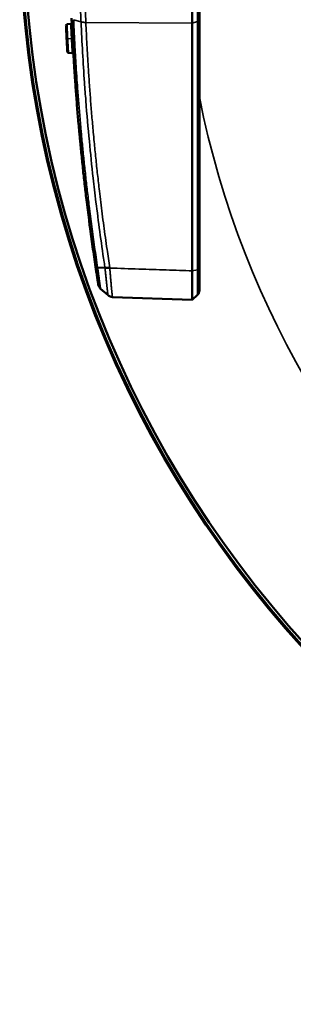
# Model space of a CAD drawing. Header units: millimetres. Extents: x 38 to 2514, y 38 to 1622.
# Tile 163 of 256: x 982 to 1006, y 1238 to 1321. Entities that reach past the tile are written whole.
import ezdxf

# ---------------------------------------------------------------- set-up
doc = ezdxf.new("R2010")
doc.units = ezdxf.units.MM
doc.header["$LTSCALE"] = 7.692308
doc.layers.add('Visible (ISO)', color=7, linetype='Continuous', lineweight=50)
doc.layers.add('Visible Narrow (ISO)', color=7, linetype='Continuous', lineweight=35)

msp = doc.modelspace()

# ---------------------------------------------------------------- linework, layer by layer
at = {"layer": 'Visible (ISO)'}
for p, q in [((986.7304, 1320.8983), (986.4145, 1320.8562)), ((997.0158, 1320.9571), (997.0158, 1299.9531)), ((997.6153, 1321.2074), (997.6153, 1321.2072)), ((997.6154, 1321.2122), (997.6154, 1300.0973)), ((986.8586, 1318.4163), (986.5401, 1318.4257)), ((989.6279, 1300.2073), (989.0052, 1300.2301)), ((997.6154, 1300.0973), (997.6154, 1298.2932)), ((989.8854, 1297.8884), (989.256, 1298.4449)), ((997.4627, 1297.9335), (997.0158, 1297.5019)), ((997.0158, 1297.5019), (990.2625, 1297.7377))]:
    msp.add_line(p, q, dxfattribs=at)
for radius in [92.2022, 91.8592]:
    msp.add_circle((1074.6154, 1329.981), radius, dxfattribs=at)
for centre, radius, start, end in [((986.4278, 1320.7571), 0.1, 97.599404, 182.638107), ((986.7171, 1320.9975), 0.1, 277.599404, 2.573165), ((986.5431, 1318.5256), 0.1, 183.276947, 268.315651), ((986.8557, 1318.3164), 0.1, 3.34189, 88.315651), ((997.1154, 1298.2932), 0.5, 313.999968, 359.999979)]:
    msp.add_arc(centre, radius, start, end, dxfattribs=at)
msp.add_ellipse((989.6535, 1298.8944), major_axis=(-0.5927, -0.0935), ratio=0.9999949, start_param=0, end_param=0.6900772, dxfattribs=at)
for points, knots in [([(997.0158, 1327.4022), (997.0152, 1326.3078), (997.0155, 1325.2154), (997.0155, 1323.0561), (997.0152, 1321.993), (997.0158, 1320.9571)], [0.000001, 0.000001, 0.000001, 0.000001, 0.32830478, 0.32830478, 0.65660855, 0.65660855, 0.65660855, 0.65660855]), ([(997.6154, 1327.4022), (997.6154, 1327.2089), (997.6154, 1327.0186), (997.6154, 1326.6413), (997.6154, 1326.4546), (997.6154, 1326.2148), (997.6154, 1326.1578), (997.6154, 1325.9733), (997.6154, 1325.8474), (997.6154, 1325.5976), (997.6154, 1325.4737), (997.6154, 1325.2268), (997.6154, 1325.1039), (997.6154, 1324.9577), (997.6154, 1324.9342), (997.6154, 1324.7693), (997.6154, 1324.6284), (997.6154, 1324.3471), (997.6154, 1324.2067), (997.6154, 1323.9587), (997.6154, 1323.8513), (997.6154, 1323.6016), (997.6154, 1323.4588), (997.6154, 1323.173), (997.6154, 1323.0302), (997.6154, 1322.7667), (997.6154, 1322.6467), (997.6154, 1322.3148), (997.6154, 1322.0997), (997.6154, 1321.6615), (997.6154, 1321.4385), (997.6154, 1321.2122)], [0.0000002, 0.0000002, 0.0000002, 0.0000002, 0.085536, 0.085536, 0.17264288, 0.17264288, 0.2, 0.2, 0.26201954, 0.26201954, 0.32467527, 0.32467527, 0.38783621, 0.38783621, 0.4, 0.4, 0.47285277, 0.47285277, 0.54517548, 0.54517548, 0.6, 0.6, 0.67189625, 0.67189625, 0.74231232, 0.74231232, 0.8, 0.8, 0.8999989, 0.8999989, 0.9999978, 0.9999978, 0.9999978, 0.9999978]), ([(988.8339, 1300.2743), (988.7471, 1300.852), (988.6633, 1301.4272), (988.5823, 1302.0006), (988.501, 1302.5759), (988.4226, 1303.1494), (988.3467, 1303.7219), (988.3228, 1303.9025), (988.2992, 1304.083), (988.2758, 1304.2634), (988.2016, 1304.8357), (988.13, 1305.4072), (988.0609, 1305.9788), (988.0538, 1306.0376), (988.0467, 1306.0964), (988.0396, 1306.1551), (987.9867, 1306.5964), (987.9352, 1307.0379), (987.8853, 1307.4782), (987.8354, 1307.9196), (987.787, 1308.3599), (987.7403, 1308.798), (987.6934, 1309.2391), (987.6481, 1309.6779), (987.6046, 1310.1134), (987.5841, 1310.3193), (987.5639, 1310.5244), (987.5442, 1310.7286), (987.5055, 1311.1287), (987.4683, 1311.5254), (987.4327, 1311.9178), (987.391, 1312.3777), (987.3515, 1312.8317), (987.314, 1313.2785), (987.2759, 1313.7331), (987.24, 1314.1802), (987.2063, 1314.6187), (987.1713, 1315.0727), (987.1386, 1315.5174), (987.1081, 1315.9513), (987.0924, 1316.1741), (987.0773, 1316.3941), (987.0628, 1316.6111), (987.0513, 1316.7823), (987.0402, 1316.9517), (987.0294, 1317.1191), (987.0016, 1317.5505), (986.976, 1317.9688), (986.9524, 1318.3746), (986.9285, 1318.7872), (986.9065, 1319.1869), (986.8863, 1319.5744), (986.8656, 1319.9723), (986.8467, 1320.3572), (986.8294, 1320.73), (986.8194, 1320.9479), (986.8098, 1321.1617), (986.8008, 1321.3715)], [0, 0, 0, 0, 0.072964, 0.072964, 0.072964, 0.146161, 0.146161, 0.146161, 0.1692465, 0.1692465, 0.1692465, 0.2424714, 0.2424714, 0.2424714, 0.25, 0.25, 0.25, 0.3065268, 0.3065268, 0.3065268, 0.3631767, 0.3631767, 0.3631767, 0.4202128, 0.4202128, 0.4202128, 0.4471774, 0.4471774, 0.4471774, 0.5, 0.5, 0.5, 0.5619069, 0.5619069, 0.5619069, 0.6248888, 0.6248888, 0.6248888, 0.6900932, 0.6900932, 0.6900932, 0.7235738, 0.7235738, 0.7235738, 0.75, 0.75, 0.75, 0.8181008, 0.8181008, 0.8181008, 0.8873498, 0.8873498, 0.8873498, 0.9584402, 0.9584402, 0.9584402, 1, 1, 1, 1]), ([(986.3827, 1319.6306), (986.3812, 1319.661), (986.3796, 1319.6902), (986.3782, 1319.7183), (986.3774, 1319.7338), (986.3766, 1319.7489), (986.3759, 1319.7637), (986.3742, 1319.7957), (986.3727, 1319.8262), (986.3712, 1319.8552), (986.3708, 1319.8639), (986.3704, 1319.8725), (986.3699, 1319.8809), (986.3685, 1319.9098), (986.3671, 1319.9372), (986.3658, 1319.9633), (986.3655, 1319.9702), (986.3651, 1319.9771), (986.3648, 1319.9838), (986.3633, 1320.014), (986.3619, 1320.0422), (986.3606, 1320.0687), (986.3594, 1320.0912), (986.3584, 1320.1126), (986.3574, 1320.1331), (986.3571, 1320.1397), (986.3567, 1320.1462), (986.3564, 1320.1527), (986.3557, 1320.1667), (986.3551, 1320.1805), (986.3544, 1320.1942), (986.3539, 1320.205), (986.3533, 1320.2158), (986.3528, 1320.2266), (986.3521, 1320.2419), (986.3513, 1320.2573), (986.3506, 1320.2728), (986.3501, 1320.2823), (986.3496, 1320.2918), (986.3492, 1320.3013), (986.3485, 1320.3153), (986.3478, 1320.3294), (986.3472, 1320.3433), (986.3466, 1320.3544), (986.3461, 1320.3653), (986.3456, 1320.3761), (986.345, 1320.3882), (986.3444, 1320.4), (986.3439, 1320.4113), (986.3433, 1320.4227), (986.3428, 1320.4336), (986.3423, 1320.444), (986.3418, 1320.4546), (986.3414, 1320.4645), (986.3409, 1320.4741), (986.3405, 1320.4832), (986.3401, 1320.4918), (986.3397, 1320.5002), (986.3388, 1320.5174), (986.3381, 1320.5335), (986.3374, 1320.5484), (986.3368, 1320.5605), (986.3363, 1320.5718), (986.3358, 1320.5825), (986.3357, 1320.585), (986.3355, 1320.5876), (986.3354, 1320.5901), (986.3349, 1320.6004), (986.3345, 1320.6101), (986.3341, 1320.6193), (986.3339, 1320.6217), (986.3338, 1320.624), (986.3337, 1320.6263), (986.3333, 1320.6358), (986.3329, 1320.6447), (986.3325, 1320.653), (986.3324, 1320.6545), (986.3323, 1320.656), (986.3323, 1320.6575), (986.3319, 1320.666), (986.3315, 1320.6739), (986.3312, 1320.681), (986.3309, 1320.6879), (986.3306, 1320.6941), (986.3303, 1320.6997), (986.3302, 1320.7015), (986.3302, 1320.7033), (986.3301, 1320.705), (986.3298, 1320.7112), (986.3295, 1320.7165), (986.3293, 1320.7213), (986.3291, 1320.7255), (986.329, 1320.7292), (986.3288, 1320.7325), (986.3286, 1320.7361), (986.3285, 1320.7393), (986.3284, 1320.7421), (986.3283, 1320.7424), (986.3283, 1320.7428), (986.3283, 1320.7431), (986.3282, 1320.7459), (986.3281, 1320.7482), (986.328, 1320.7498), (986.3279, 1320.7515), (986.3279, 1320.7525), (986.3279, 1320.7525)], [0, 0, 0, 0, 0.0307475, 0.0307475, 0.0307475, 0.047619, 0.047619, 0.047619, 0.084272, 0.084272, 0.084272, 0.0952381, 0.0952381, 0.0952381, 0.1328019, 0.1328019, 0.1328019, 0.1428571, 0.1428571, 0.1428571, 0.1877968, 0.1877968, 0.1877968, 0.2258993, 0.2258993, 0.2258993, 0.2380952, 0.2380952, 0.2380952, 0.2647193, 0.2647193, 0.2647193, 0.2857143, 0.2857143, 0.2857143, 0.3153054, 0.3153054, 0.3153054, 0.3333333, 0.3333333, 0.3333333, 0.3598373, 0.3598373, 0.3598373, 0.3809524, 0.3809524, 0.3809524, 0.4047619, 0.4047619, 0.4047619, 0.4285714, 0.4285714, 0.4285714, 0.4529732, 0.4529732, 0.4529732, 0.4761905, 0.4761905, 0.4761905, 0.5238095, 0.5238095, 0.5238095, 0.5621282, 0.5621282, 0.5621282, 0.5714286, 0.5714286, 0.5714286, 0.6092458, 0.6092458, 0.6092458, 0.6190476, 0.6190476, 0.6190476, 0.6593212, 0.6593212, 0.6593212, 0.6666667, 0.6666667, 0.6666667, 0.7088238, 0.7088238, 0.7088238, 0.7489205, 0.7489205, 0.7489205, 0.7619048, 0.7619048, 0.7619048, 0.8095238, 0.8095238, 0.8095238, 0.8521061, 0.8521061, 0.8521061, 0.8987508, 0.8987508, 0.8987508, 0.9047619, 0.9047619, 0.9047619, 0.952381, 0.952381, 0.952381, 1, 1, 1, 1]), ([(997.481, 1320.8576), (997.5178, 1320.897), (997.5485, 1320.9431), (997.5927, 1321.0405), (997.607, 1321.0931), (997.614, 1321.1589), (997.6148, 1321.172), (997.6153, 1321.1876), (997.6153, 1321.19), (997.6154, 1321.1943), (997.6154, 1321.1962), (997.6154, 1321.1981), (997.6154, 1321.1982), (997.6154, 1321.1983), (997.6154, 1321.1983), (997.6154, 1321.1984), (997.6154, 1321.1985), (997.6154, 1321.2038), (997.6154, 1321.1986), (997.6154, 1321.1984), (997.6154, 1321.1983), (997.6154, 1321.1978), (997.6154, 1321.1972), (997.6154, 1321.1939), (997.6154, 1321.1896), (997.6154, 1321.1642), (997.6154, 1321.1273), (997.6154, 1321.0642), (997.6154, 1321.0557), (997.6154, 1321.0467)], [0, 0, 0, 0, 0.01618382, 0.01618382, 0.03210655, 0.03210655, 0.03604173, 0.03604173, 0.03677903, 0.03677903, 0.037332, 0.037332, 0.03735793, 0.03735793, 0.03737042, 0.03737042, 0.03738753, 0.03738753, 0.03993149, 0.03993149, 0.04152855, 0.04152855, 0.04632013, 0.04632013, 0.06070547, 0.06070547, 0.10416889, 0.10416889, 0.11065078, 0.11065078, 0.11065078, 0.11065078]), ([(997.6153, 1321.2072), (997.6153, 1321.2071), (997.6153, 1321.2069), (997.6153, 1321.2065), (997.6153, 1321.2062), (997.6154, 1321.2036), (997.6154, 1321.2013), (997.6154, 1321.1989), (997.6154, 1321.1988), (997.6154, 1321.1987), (997.6154, 1321.1987), (997.6154, 1321.1985), (997.6154, 1321.1987), (997.6154, 1321.1986), (997.6154, 1321.1986), (997.6154, 1321.1984), (997.6154, 1321.1982), (997.6154, 1321.1967), (997.6154, 1321.1937), (997.6154, 1321.1791), (997.6154, 1321.1619), (997.6154, 1321.1377)], [0, 0, 0, 0, 0.000042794, 0.000042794, 0.000128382, 0.000128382, 0.000818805, 0.000818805, 0.000851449, 0.000851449, 0.000862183, 0.000862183, 0.001220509, 0.001220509, 0.003131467, 0.003131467, 0.005679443, 0.005679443, 0.019278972, 0.019278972, 0.046755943, 0.046755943, 0.046755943, 0.046755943]), ([(997.6154, 1321.1979), (997.6154, 1321.1979), (997.6154, 1321.1979), (997.6154, 1321.1978), (997.6154, 1321.1973), (997.6154, 1321.1942), (997.6154, 1321.1895), (997.6154, 1321.165), (997.6154, 1321.1331), (997.6154, 1321.0881)], [0.0398763, 0.0398763, 0.0398763, 0.0398763, 0.040099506, 0.040099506, 0.04517217, 0.04517217, 0.060401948, 0.060401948, 0.098657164, 0.098657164, 0.098657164, 0.098657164]), ([(986.4432, 1318.5199), (986.4432, 1318.5199), (986.4432, 1318.521), (986.4428, 1318.5268), (986.4422, 1318.5378), (986.4412, 1318.5549), (986.4399, 1318.5784), (986.4382, 1318.6082), (986.4362, 1318.644), (986.4338, 1318.6859), (986.4311, 1318.734), (986.428, 1318.7881), (986.4247, 1318.8482), (986.421, 1318.9141), (986.4171, 1318.986), (986.4127, 1319.0656), (986.4079, 1319.1545), (986.4026, 1319.2526), (986.3971, 1319.3561), (986.3917, 1319.4587), (986.3867, 1319.5535), (986.384, 1319.6064), (986.3827, 1319.6306)], [0.00000002, 0.00000002, 0.00000002, 0.00000002, 0.05, 0.1, 0.15, 0.2, 0.25, 0.3, 0.35, 0.4, 0.45, 0.5, 0.55, 0.6, 0.65, 0.7, 0.75, 0.8, 0.85, 0.9, 0.95, 0.99999997, 0.99999997, 0.99999997, 0.99999997]), ([(989.0608, 1298.8009), (989.0609, 1298.8006), (989.0602, 1298.8051), (989.0586, 1298.8151), (989.057, 1298.8251), (989.0545, 1298.8407), (989.051, 1298.8634), (989.0474, 1298.8862), (989.0427, 1298.916), (989.0368, 1298.9534), (989.0309, 1298.9908), (989.0239, 1299.0358), (989.0157, 1299.0879), (989.0076, 1299.1399), (988.9984, 1299.199), (988.9885, 1299.2626), (988.9786, 1299.3263), (988.9681, 1299.3944), (988.9574, 1299.4636), (988.9467, 1299.5328), (988.9359, 1299.603), (988.9253, 1299.6718), (988.9148, 1299.7406), (988.9045, 1299.808), (988.8945, 1299.8739), (988.8844, 1299.9397), (988.8747, 1300.0039), (988.8647, 1300.0703), (988.8546, 1300.1366), (988.8443, 1300.205), (988.8339, 1300.2743)], [0, 0, 0, 0, 0.1, 0.1, 0.1, 0.2, 0.2, 0.2, 0.3, 0.3, 0.3, 0.4, 0.4, 0.4, 0.5, 0.5, 0.5, 0.6, 0.6, 0.6, 0.7, 0.7, 0.7, 0.8, 0.8, 0.8, 0.9, 0.9, 0.9, 1, 1, 1, 1]), ([(989.6279, 1300.2073), (989.6471, 1300.2066), (989.6677, 1300.2058), (989.6896, 1300.2053), (989.7073, 1300.2048), (989.7259, 1300.2045), (989.7452, 1300.2046), (989.7649, 1300.2047), (989.7854, 1300.2051), (989.8064, 1300.2059), (989.8274, 1300.2067), (989.849, 1300.2078), (989.8709, 1300.2091), (989.8749, 1300.2094), (989.8789, 1300.2097), (989.883, 1300.2099), (989.919, 1300.2123), (989.9558, 1300.2153), (989.9929, 1300.219), (990.0053, 1300.2202), (990.0178, 1300.2215), (990.0303, 1300.2229)], [0, 0, 0, 0, 0.1840462, 0.1840462, 0.1840462, 0.3333333, 0.3333333, 0.3333333, 0.4860051, 0.4860051, 0.4860051, 0.6386177, 0.6386177, 0.6386177, 0.6666667, 0.6666667, 0.6666667, 0.9162291, 0.9162291, 0.9162291, 1, 1, 1, 1]), ([(997.0158, 1299.9531), (997.0149, 1299.7078), (997.0133, 1299.4691), (997.0111, 1299.0027), (997.0105, 1298.7785), (997.0098, 1298.4376), (997.0097, 1298.3101), (997.0097, 1298.0796), (997.0098, 1297.9771), (997.0105, 1297.7588), (997.0111, 1297.66), (997.0133, 1297.5331), (997.0149, 1297.5019), (997.0158, 1297.5019)], [0.000001, 0.000001, 0.000001, 0.000001, 0.0748495, 0.0748495, 0.15412621, 0.15412621, 0.20817444, 0.20817444, 0.26222261, 0.26222261, 0.34150018, 0.34150018, 0.41634889, 0.41634889, 0.41634889, 0.41634889]), ([(990.2625, 1297.7377), (990.2318, 1297.7388), (990.2013, 1297.7422), (990.1562, 1297.7508), (990.1413, 1297.7543), (990.0977, 1297.7661), (990.0695, 1297.776), (990.0274, 1297.7945), (990.0129, 1297.8016), (989.9726, 1297.8233), (989.9475, 1297.8393), (989.9208, 1297.8594), (989.9179, 1297.8616), (989.905, 1297.8716), (989.8954, 1297.8796), (989.886, 1297.8879)], [0, 0, 0, 0, 0.2223534, 0.2223534, 0.3333333, 0.3333333, 0.5498536, 0.5498536, 0.6666667, 0.6666667, 0.8822696, 0.8822696, 0.9088926, 0.9088926, 1, 1, 1, 1])]:
    msp.add_open_spline(points, degree=3, knots=knots, dxfattribs=at)
at = {"layer": 'Visible Narrow (ISO)'}
for p, q in [((987.6005, 1321.0649), (986.9719, 1321.2466)), ((997.0158, 1320.9571), (988.0082, 1321.0149)), ((997.4627, 1321.0962), (997.0158, 1320.9571)), ((997.4627, 1321.0962), (997.4627, 1300.0319)), ((986.4632, 1319.8445), (986.4632, 1319.8445)), ((986.7909, 1319.6517), (986.4739, 1319.6353)), ((986.7667, 1320.1312), (986.7667, 1320.1312)), ((997.4627, 1300.0319), (997.0158, 1299.9531))]:
    msp.add_line(p, q, dxfattribs=at)
msp.add_circle((1074.6154, 1329.981), 92.0855, dxfattribs=at)
msp.add_arc((1074.6154, 1329.981), 78.5, 191.218697, 348.781303, dxfattribs=at)
for centre, major_axis, ratio, start_param, end_param in [((997.1154, 1321.2122), (0.5, 0), 0.3224516, 5.4803338, 6.2831853), ((986.758, 1320.1308), (0.0999, 0.0049), 0.0003393, 6.2798001, 6.2827739), ((986.7729, 1319.8322), (0.0999, 0.0051), 0.0000611, 6.2795389, 6.2832828), ((986.7916, 1319.4709), (0.0999, 0.0053), 0.00022, 6.2793622, 6.2830244), ((990.0542, 1300.3032), (-0.5967, -0.0624), 0.1792662, 0.7614637, 1.5169558), ((997.1154, 1300.0973), (0.5, 0), 0.1820159, 5.4803342, 6.2831856)]:
    msp.add_ellipse(centre, major_axis=major_axis, ratio=ratio, start_param=start_param, end_param=end_param, dxfattribs=at)
for points, knots in [([(987.4281, 1327.4545), (987.4281, 1327.4537), (987.4281, 1327.453), (987.4302, 1327.287), (987.4323, 1327.124), (987.4369, 1326.8002), (987.4394, 1326.6395), (987.4424, 1326.4576), (987.4429, 1326.4327), (987.4433, 1326.4072), (987.4433, 1326.4065), (987.4452, 1326.2936), (987.4472, 1326.1835), (987.4512, 1325.9644), (987.4533, 1325.8554), (987.4574, 1325.6453), (987.4595, 1325.5441), (987.4617, 1325.4421), (987.4617, 1325.4413), (987.4643, 1325.3215), (987.4669, 1325.2022), (987.4724, 1324.9637), (987.4752, 1324.8445), (987.4803, 1324.6417), (987.4824, 1324.559), (987.4845, 1324.4745), (987.4846, 1324.4736), (987.4889, 1324.307), (987.4935, 1324.1376), (987.503, 1323.8006), (987.508, 1323.6334), (987.5136, 1323.4528), (987.5138, 1323.4432), (987.5142, 1323.4325), (987.5142, 1323.4315), (987.5201, 1323.241), (987.5264, 1323.0471), (987.5391, 1322.6683), (987.5456, 1322.4841), (987.5524, 1322.2952), (987.5525, 1322.2941), (987.5597, 1322.095), (987.5673, 1321.8931), (987.5833, 1321.4836), (987.5917, 1321.276), (987.6005, 1321.0649)], [0, 0, 0, 0, 0.00033358, 0.00033358, 0.07638863, 0.07638863, 0.15426225, 0.15426225, 0.16666667, 0.16666667, 0.16703569, 0.16703569, 0.22315127, 0.22315127, 0.28002091, 0.28002091, 0.33333333, 0.33333333, 0.33373503, 0.33373503, 0.39636426, 0.39636426, 0.45807904, 0.45807904, 0.5, 0.5, 0.50042675, 0.50042675, 0.58354671, 0.58354671, 0.66221246, 0.66221246, 0.66666667, 0.66666667, 0.6671193, 0.6671193, 0.7541331, 0.7541331, 0.83333333, 0.83333333, 0.8338138, 0.8338138, 0.91727869, 0.91727869, 1, 1, 1, 1]), ([(987.8388, 1327.4552), (987.8425, 1327.1415), (987.8467, 1326.8371), (987.8513, 1326.5466), (987.8559, 1326.256), (987.8608, 1325.9792), (987.8662, 1325.7043), (987.8715, 1325.4294), (987.8774, 1325.1564), (987.8839, 1324.8769), (987.89, 1324.6146), (987.8967, 1324.3465), (987.9042, 1324.0684), (987.9047, 1324.0502), (987.9052, 1324.0319), (987.9057, 1324.0136), (987.9139, 1323.716), (987.9229, 1323.4067), (987.9331, 1323.0852), (987.9433, 1322.7637), (987.9545, 1322.43), (987.967, 1322.0847), (987.9795, 1321.7393), (987.9932, 1321.3823), (988.0082, 1321.0149)], [0, 0, 0, 0, 0.1428571, 0.1428571, 0.1428571, 0.2857143, 0.2857143, 0.2857143, 0.4285714, 0.4285714, 0.4285714, 0.5626433, 0.5626433, 0.5626433, 0.5714286, 0.5714286, 0.5714286, 0.7142857, 0.7142857, 0.7142857, 0.8571429, 0.8571429, 0.8571429, 1, 1, 1, 1]), ([(997.4627, 1327.4022), (997.4627, 1327.2102), (997.4627, 1327.021), (997.4627, 1326.6442), (997.4627, 1326.4568), (997.4627, 1326.2075), (997.4627, 1326.142), (997.4626, 1325.9467), (997.4626, 1325.8186), (997.4626, 1325.5644), (997.4626, 1325.4383), (997.4626, 1325.1871), (997.4626, 1325.062), (997.4626, 1324.9128), (997.4626, 1324.8883), (997.4627, 1324.7194), (997.4627, 1324.5752), (997.4627, 1324.2873), (997.4627, 1324.1437), (997.4626, 1323.8915), (997.4626, 1323.7834), (997.4626, 1323.5297), (997.4626, 1323.3836), (997.4626, 1323.0912), (997.4626, 1322.9449), (997.4626, 1322.6771), (997.4626, 1322.5562), (997.4627, 1322.2128), (997.4627, 1321.9868), (997.4627, 1321.54), (997.4627, 1321.3197), (997.4627, 1321.0962)], [0.00000121, 0.00000121, 0.00000121, 0.00000121, 0.0834203, 0.0834203, 0.1691189, 0.1691189, 0.2, 0.2, 0.26195336, 0.26195336, 0.32453194, 0.32453194, 0.38762732, 0.38762732, 0.4, 0.4, 0.4731685, 0.4731685, 0.54582337, 0.54582337, 0.6, 0.6, 0.67220463, 0.67220463, 0.74294929, 0.74294929, 0.8, 0.8, 0.90307019, 0.90307019, 1, 1, 1, 1]), ([(986.4739, 1319.6353), (986.4723, 1319.666), (986.4708, 1319.6957), (986.4693, 1319.7244), (986.4686, 1319.7382), (986.4679, 1319.7518), (986.4672, 1319.7652), (986.4655, 1319.7984), (986.4639, 1319.8302), (986.4624, 1319.8607), (986.462, 1319.8678), (986.4616, 1319.8749), (986.4613, 1319.882), (986.4611, 1319.8855), (986.4609, 1319.889), (986.4608, 1319.8924), (986.4593, 1319.921), (986.4579, 1319.9484), (986.4566, 1319.9746), (986.4564, 1319.9786), (986.4562, 1319.9826), (986.456, 1319.9866), (986.4558, 1319.9913), (986.4556, 1319.996), (986.4553, 1320.0006), (986.454, 1320.0283), (986.4527, 1320.0545), (986.4514, 1320.0796), (986.4511, 1320.0852), (986.4509, 1320.0908), (986.4506, 1320.0963), (986.4494, 1320.1195), (986.4483, 1320.1417), (986.4473, 1320.1633), (986.447, 1320.1697), (986.4467, 1320.1761), (986.4464, 1320.1824), (986.4456, 1320.1977), (986.4449, 1320.2128), (986.4441, 1320.2279), (986.4439, 1320.2325), (986.4437, 1320.2371), (986.4435, 1320.2418), (986.4431, 1320.2492), (986.4427, 1320.2567), (986.4424, 1320.2642), (986.4416, 1320.2791), (986.4409, 1320.2942), (986.4402, 1320.3096), (986.44, 1320.3135), (986.4398, 1320.3175), (986.4396, 1320.3214), (986.4392, 1320.3304), (986.4387, 1320.3395), (986.4383, 1320.3486), (986.4374, 1320.3671), (986.4365, 1320.3858), (986.4356, 1320.4043), (986.4351, 1320.4148), (986.4346, 1320.4252), (986.4341, 1320.4354), (986.4335, 1320.4483), (986.4329, 1320.4609), (986.4323, 1320.473), (986.4322, 1320.4766), (986.432, 1320.4802), (986.4318, 1320.4837), (986.4313, 1320.4944), (986.4309, 1320.5047), (986.4304, 1320.5146), (986.4298, 1320.5275), (986.4292, 1320.5396), (986.4287, 1320.5512), (986.4282, 1320.5609), (986.4278, 1320.5701), (986.4274, 1320.579), (986.4269, 1320.5888), (986.4265, 1320.5982), (986.426, 1320.6073), (986.4256, 1320.6163), (986.4252, 1320.625), (986.4248, 1320.6334), (986.4245, 1320.641), (986.4241, 1320.6484), (986.4238, 1320.6555), (986.4234, 1320.664), (986.423, 1320.6721), (986.4226, 1320.68), (986.4224, 1320.6859), (986.4221, 1320.6916), (986.4219, 1320.6972), (986.4215, 1320.7052), (986.4211, 1320.7129), (986.4208, 1320.7202), (986.4206, 1320.7247), (986.4204, 1320.7292), (986.4202, 1320.7334), (986.4198, 1320.7409), (986.4195, 1320.7481), (986.4192, 1320.7548), (986.419, 1320.7582), (986.4189, 1320.7615), (986.4187, 1320.7646), (986.4184, 1320.7714), (986.4181, 1320.7778), (986.4179, 1320.7837), (986.4178, 1320.786), (986.4177, 1320.7883), (986.4176, 1320.7905), (986.4173, 1320.7963), (986.417, 1320.8016), (986.4168, 1320.8065), (986.4168, 1320.808), (986.4167, 1320.8094), (986.4166, 1320.8108), (986.4164, 1320.8156), (986.4162, 1320.8199), (986.416, 1320.8237), (986.416, 1320.8246), (986.4159, 1320.8255), (986.4159, 1320.8263), (986.4157, 1320.8302), (986.4156, 1320.8336), (986.4154, 1320.8366), (986.4154, 1320.8371), (986.4154, 1320.8376), (986.4154, 1320.8381), (986.4152, 1320.8408), (986.4151, 1320.8432), (986.415, 1320.8454), (986.415, 1320.846), (986.415, 1320.8466), (986.415, 1320.8471), (986.4148, 1320.8496), (986.4147, 1320.8518), (986.4147, 1320.8534), (986.4146, 1320.8551), (986.4145, 1320.8562), (986.4145, 1320.8562)], [0, 0, 0, 0, 0.0306633, 0.0306633, 0.0306633, 0.0454545, 0.0454545, 0.0454545, 0.0822602, 0.0822602, 0.0822602, 0.0909091, 0.0909091, 0.0909091, 0.0952426, 0.0952426, 0.0952426, 0.1308654, 0.1308654, 0.1308654, 0.1363636, 0.1363636, 0.1363636, 0.1428775, 0.1428775, 0.1428775, 0.1818182, 0.1818182, 0.1818182, 0.1905242, 0.1905242, 0.1905242, 0.2272727, 0.2272727, 0.2272727, 0.2381971, 0.2381971, 0.2381971, 0.26462, 0.26462, 0.26462, 0.2727273, 0.2727273, 0.2727273, 0.2857073, 0.2857073, 0.2857073, 0.3115471, 0.3115471, 0.3115471, 0.3181818, 0.3181818, 0.3181818, 0.3332119, 0.3332119, 0.3332119, 0.3636364, 0.3636364, 0.3636364, 0.3808695, 0.3808695, 0.3808695, 0.4026238, 0.4026238, 0.4026238, 0.4090909, 0.4090909, 0.4090909, 0.4287885, 0.4287885, 0.4287885, 0.4545455, 0.4545455, 0.4545455, 0.476106, 0.476106, 0.476106, 0.5, 0.5, 0.5, 0.5238293, 0.5238293, 0.5238293, 0.5454545, 0.5454545, 0.5454545, 0.5714242, 0.5714242, 0.5714242, 0.5909091, 0.5909091, 0.5909091, 0.6190288, 0.6190288, 0.6190288, 0.6363636, 0.6363636, 0.6363636, 0.6666296, 0.6666296, 0.6666296, 0.6818182, 0.6818182, 0.6818182, 0.7142882, 0.7142882, 0.7142882, 0.7272727, 0.7272727, 0.7272727, 0.761931, 0.761931, 0.761931, 0.7727273, 0.7727273, 0.7727273, 0.8095332, 0.8095332, 0.8095332, 0.8181818, 0.8181818, 0.8181818, 0.8571835, 0.8571835, 0.8571835, 0.8636364, 0.8636364, 0.8636364, 0.8995197, 0.8995197, 0.8995197, 0.9090909, 0.9090909, 0.9090909, 0.9523749, 0.9523749, 0.9523749, 1, 1, 1, 1]), ([(986.7909, 1319.6517), (986.7892, 1319.6843), (986.7876, 1319.7159), (986.786, 1319.7465), (986.785, 1319.7665), (986.784, 1319.786), (986.783, 1319.8051), (986.7822, 1319.8207), (986.7814, 1319.8361), (986.7807, 1319.8511), (986.7791, 1319.8828), (986.7775, 1319.9132), (986.7761, 1319.9426), (986.7744, 1319.975), (986.7729, 1320.006), (986.7714, 1320.0358), (986.7712, 1320.0404), (986.771, 1320.045), (986.7707, 1320.0495), (986.7705, 1320.055), (986.7702, 1320.0604), (986.7699, 1320.0658), (986.7686, 1320.0932), (986.7673, 1320.1196), (986.766, 1320.1449), (986.7655, 1320.1553), (986.765, 1320.1656), (986.7645, 1320.1757), (986.7633, 1320.2002), (986.7621, 1320.2237), (986.7611, 1320.2462), (986.7606, 1320.2553), (986.7602, 1320.2643), (986.7597, 1320.2731), (986.7588, 1320.2924), (986.7579, 1320.3108), (986.7571, 1320.3284), (986.7568, 1320.3332), (986.7566, 1320.338), (986.7564, 1320.3428), (986.7561, 1320.3479), (986.7559, 1320.3529), (986.7556, 1320.3578), (986.7548, 1320.3764), (986.7539, 1320.3939), (986.7531, 1320.4106), (986.7528, 1320.4173), (986.7525, 1320.4238), (986.7522, 1320.4302), (986.7514, 1320.4462), (986.7507, 1320.4614), (986.75, 1320.476), (986.7497, 1320.4818), (986.7494, 1320.4876), (986.7492, 1320.4934), (986.7487, 1320.5022), (986.7483, 1320.5108), (986.7479, 1320.5193), (986.7474, 1320.5299), (986.7469, 1320.5403), (986.7465, 1320.5506), (986.7459, 1320.5632), (986.7453, 1320.5756), (986.7447, 1320.5879), (986.7446, 1320.5903), (986.7445, 1320.5928), (986.7444, 1320.5952), (986.7442, 1320.5984), (986.7441, 1320.6016), (986.7439, 1320.6048), (986.7433, 1320.6184), (986.7426, 1320.6318), (986.742, 1320.6452), (986.7418, 1320.6493), (986.7416, 1320.6535), (986.7414, 1320.6576), (986.7408, 1320.6722), (986.7401, 1320.6866), (986.7394, 1320.7008), (986.7393, 1320.7037), (986.7392, 1320.7065), (986.739, 1320.7093), (986.7389, 1320.7124), (986.7388, 1320.7155), (986.7386, 1320.7186), (986.7381, 1320.7298), (986.7376, 1320.7406), (986.7371, 1320.751), (986.737, 1320.7533), (986.7369, 1320.7556), (986.7368, 1320.7578), (986.7367, 1320.7607), (986.7365, 1320.7636), (986.7364, 1320.7664), (986.7359, 1320.7763), (986.7355, 1320.7856), (986.7351, 1320.7942), (986.735, 1320.796), (986.735, 1320.7977), (986.7349, 1320.7994), (986.7348, 1320.8012), (986.7347, 1320.8029), (986.7346, 1320.8047), (986.7343, 1320.8115), (986.734, 1320.8178), (986.7338, 1320.8236), (986.7336, 1320.8264), (986.7335, 1320.8291), (986.7334, 1320.8316), (986.733, 1320.8408), (986.7326, 1320.8483), (986.7324, 1320.8547), (986.7321, 1320.8605), (986.7319, 1320.8653), (986.7317, 1320.8694), (986.7315, 1320.8729), (986.7314, 1320.8759), (986.7313, 1320.8787), (986.7312, 1320.8797), (986.7312, 1320.8807), (986.7311, 1320.8817), (986.7311, 1320.8828), (986.731, 1320.8838), (986.731, 1320.8848), (986.7309, 1320.8868), (986.7308, 1320.8885), (986.7307, 1320.8901), (986.7306, 1320.8926), (986.7305, 1320.8946), (986.7305, 1320.8961), (986.7304, 1320.8975), (986.7304, 1320.8983), (986.7304, 1320.8983)], [0, 0, 0, 0, 0.0288276, 0.0288276, 0.0288276, 0.047619, 0.047619, 0.047619, 0.0629819, 0.0629819, 0.0629819, 0.0952381, 0.0952381, 0.0952381, 0.130764, 0.130764, 0.130764, 0.1362618, 0.1362618, 0.1362618, 0.1428571, 0.1428571, 0.1428571, 0.1765737, 0.1765737, 0.1765737, 0.1904762, 0.1904762, 0.1904762, 0.2243009, 0.2243009, 0.2243009, 0.2380952, 0.2380952, 0.2380952, 0.2683285, 0.2683285, 0.2683285, 0.2767252, 0.2767252, 0.2767252, 0.2857143, 0.2857143, 0.2857143, 0.3196676, 0.3196676, 0.3196676, 0.3333333, 0.3333333, 0.3333333, 0.3672594, 0.3672594, 0.3672594, 0.3809524, 0.3809524, 0.3809524, 0.4020755, 0.4020755, 0.4020755, 0.4285714, 0.4285714, 0.4285714, 0.4611866, 0.4611866, 0.4611866, 0.4676302, 0.4676302, 0.4676302, 0.4761905, 0.4761905, 0.4761905, 0.5125073, 0.5125073, 0.5125073, 0.5238095, 0.5238095, 0.5238095, 0.5634511, 0.5634511, 0.5634511, 0.5714286, 0.5714286, 0.5714286, 0.5802082, 0.5802082, 0.5802082, 0.6119905, 0.6119905, 0.6119905, 0.6190476, 0.6190476, 0.6190476, 0.6281489, 0.6281489, 0.6281489, 0.6601841, 0.6601841, 0.6601841, 0.6666667, 0.6666667, 0.6666667, 0.6735613, 0.6735613, 0.6735613, 0.7009766, 0.7009766, 0.7009766, 0.7142857, 0.7142857, 0.7142857, 0.7619048, 0.7619048, 0.7619048, 0.8052741, 0.8052741, 0.8052741, 0.8428242, 0.8428242, 0.8428242, 0.8571429, 0.8571429, 0.8571429, 0.8736648, 0.8736648, 0.8736648, 0.9047619, 0.9047619, 0.9047619, 0.952381, 0.952381, 0.952381, 1, 1, 1, 1]), ([(989.0052, 1300.2301), (988.9173, 1300.8138), (988.8325, 1301.3948), (988.6682, 1302.5549), (988.5888, 1303.1339), (988.4354, 1304.2909), (988.3613, 1304.869), (988.2635, 1305.6613), (988.2373, 1305.8757), (988.1588, 1306.5293), (988.1075, 1306.9686), (988.0078, 1307.847), (987.9594, 1308.2861), (987.8657, 1309.162), (987.8205, 1309.5988), (987.7331, 1310.4704), (987.691, 1310.9051), (987.6352, 1311.5009), (987.6199, 1311.666), (987.5628, 1312.2927), (987.5229, 1312.7491), (987.4469, 1313.6527), (987.4109, 1314.0998), (987.3417, 1314.9944), (987.3088, 1315.4413), (987.2507, 1316.264), (987.2252, 1316.6423), (987.1727, 1317.4489), (987.1466, 1317.8733), (987.0982, 1318.7026), (987.0759, 1319.107), (987.0345, 1319.8998), (987.0155, 1320.2876), (986.9889, 1320.8609), (986.9802, 1321.0554), (986.9719, 1321.2466)], [0.00000361, 0.00000361, 0.00000361, 0.00000361, 0.07397457, 0.07397457, 0.14814019, 0.14814019, 0.22243714, 0.22243714, 0.25, 0.25, 0.30646682, 0.30646682, 0.36318161, 0.36318161, 0.4201723, 0.4201723, 0.47779425, 0.47779425, 0.5, 0.5, 0.5625, 0.5625, 0.62574648, 0.62574648, 0.69158316, 0.69158316, 0.75, 0.75, 0.81940104, 0.81940104, 0.8898415, 0.8898415, 0.96195176, 0.96195176, 1, 1, 1, 1]), ([(988.0082, 1321.0149), (987.9782, 1321.0146), (987.9483, 1321.015), (987.8984, 1321.017), (987.8783, 1321.0181), (987.8286, 1321.0218), (987.7994, 1321.0248), (987.7536, 1321.0309), (987.7363, 1321.0336), (987.694, 1321.041), (987.6696, 1321.0462), (987.6305, 1321.056), (987.6151, 1321.0603), (987.6005, 1321.0649)], [0, 0, 0, 0, 0.19726966, 0.19726966, 0.33333333, 0.33333333, 0.53799345, 0.53799345, 0.66666667, 0.66666667, 0.8628555, 0.8628555, 1, 1, 1, 1]), ([(987.6005, 1321.0649), (987.6766, 1319.324), (987.7757, 1317.5999), (987.893, 1315.9198), (987.9295, 1315.3971), (987.9679, 1314.8786), (988.0081, 1314.3621), (988.0972, 1313.2186), (988.1956, 1312.085), (988.3054, 1310.9364), (988.4032, 1309.913), (988.5101, 1308.8777), (988.6282, 1307.8186), (988.7026, 1307.1521), (988.7814, 1306.4761), (988.8656, 1305.7877), (989.0652, 1304.1533), (989.294, 1302.4486), (989.5559, 1300.6873), (989.5796, 1300.5278), (989.6036, 1300.3678), (989.6279, 1300.2073)], [0, 0, 0, 0, 0.25, 0.25, 0.25, 0.327786, 0.327786, 0.327786, 0.5, 0.5, 0.5, 0.6534387, 0.6534387, 0.6534387, 0.75, 0.75, 0.75, 0.9792378, 0.9792378, 0.9792378, 1, 1, 1, 1]), ([(988.0082, 1321.0149), (988.0357, 1320.383), (988.0663, 1319.7529), (988.1335, 1318.4917), (988.1703, 1317.8607), (988.2381, 1316.783), (988.2679, 1316.3343), (988.3317, 1315.4211), (988.3657, 1314.9568), (988.4372, 1314.0295), (988.4745, 1313.5665), (988.5526, 1312.6402), (988.5934, 1312.1769), (988.6607, 1311.4419), (988.686, 1311.1707), (988.756, 1310.4397), (988.8016, 1309.9788), (988.8967, 1309.0534), (988.9461, 1308.589), (989.0486, 1307.6574), (989.1017, 1307.1903), (989.194, 1306.4054), (989.2317, 1306.0907), (989.3504, 1305.1212), (989.4349, 1304.4575), (989.6119, 1303.1241), (989.7042, 1302.4548), (989.8748, 1301.2636), (989.9511, 1300.7456), (990.0303, 1300.2229)], [0, 0, 0, 0, 0.09130316, 0.09130316, 0.18361779, 0.18361779, 0.25, 0.25, 0.31950975, 0.31950975, 0.38929348, 0.38929348, 0.45921449, 0.45921449, 0.5, 0.5, 0.56893334, 0.56893334, 0.63749249, 0.63749249, 0.70522936, 0.70522936, 0.75, 0.75, 0.84198104, 0.84198104, 0.93195633, 0.93195633, 1, 1, 1, 1]), ([(986.5401, 1318.4257), (986.5401, 1318.4257), (986.5401, 1318.4259), (986.5401, 1318.4268), (986.54, 1318.4271), (986.5399, 1318.4288), (986.5398, 1318.4308), (986.5395, 1318.4367), (986.5393, 1318.4406), (986.5387, 1318.4494), (986.5385, 1318.454), (986.5381, 1318.4608), (986.538, 1318.4624), (986.5376, 1318.4694), (986.5372, 1318.4754), (986.5367, 1318.4846), (986.5366, 1318.4872), (986.5359, 1318.4988), (986.5353, 1318.5087), (986.5346, 1318.5209), (986.5346, 1318.522), (986.534, 1318.5324), (986.5334, 1318.5424), (986.5326, 1318.5567), (986.5324, 1318.5603), (986.5316, 1318.5745), (986.5309, 1318.5855), (986.53, 1318.602), (986.5297, 1318.6071), (986.5286, 1318.6257), (986.5278, 1318.6399), (986.5268, 1318.6587), (986.5265, 1318.6628), (986.5252, 1318.6862), (986.5241, 1318.7065), (986.5217, 1318.7494), (986.5204, 1318.7719), (986.5178, 1318.819), (986.5164, 1318.8437), (986.5139, 1318.8888), (986.5128, 1318.9087), (986.5112, 1318.9363), (986.5108, 1318.9435), (986.5092, 1318.9734), (986.5079, 1318.9969), (986.5062, 1319.0273), (986.5059, 1319.0335), (986.5042, 1319.0647), (986.5028, 1319.0905), (986.501, 1319.1236), (986.5006, 1319.1301), (986.4991, 1319.1584), (986.4979, 1319.1808), (986.496, 1319.2157), (986.4954, 1319.2281), (986.4933, 1319.266), (986.4919, 1319.2917), (986.49, 1319.3274), (986.4895, 1319.3373), (986.4876, 1319.3732), (986.4862, 1319.399), (986.4844, 1319.4335), (986.4839, 1319.4427), (986.4825, 1319.4702), (986.4815, 1319.4883), (986.4798, 1319.521), (986.4791, 1319.5357), (986.4771, 1319.5725), (986.476, 1319.5939), (986.4746, 1319.6214), (986.4742, 1319.6284), (986.4739, 1319.6353)], [0.00000001, 0.00000001, 0.00000001, 0.00000001, 0.03475151, 0.03475151, 0.05, 0.05, 0.1, 0.1, 0.15, 0.15, 0.18881062, 0.18881062, 0.2, 0.2, 0.23652743, 0.23652743, 0.25, 0.25, 0.29535271, 0.29535271, 0.3, 0.3, 0.33739956, 0.33739956, 0.35, 0.35, 0.38487439, 0.38487439, 0.4, 0.4, 0.43926284, 0.43926284, 0.45, 0.45, 0.5, 0.5, 0.55, 0.55, 0.6, 0.6, 0.63720293, 0.63720293, 0.65, 0.65, 0.68993295, 0.68993295, 0.7, 0.7, 0.74033288, 0.74033288, 0.75, 0.75, 0.78245484, 0.78245484, 0.8, 0.8, 0.83600846, 0.83600846, 0.85, 0.85, 0.88666705, 0.88666705, 0.9, 0.9, 0.92700758, 0.92700758, 0.95, 0.95, 0.98691099, 0.98691099, 0.99999998, 0.99999998, 0.99999998, 0.99999998]), ([(986.8586, 1318.4163), (986.8586, 1318.4163), (986.8586, 1318.4166), (986.8585, 1318.4173), (986.8585, 1318.4175), (986.8585, 1318.4179), (986.8585, 1318.4183), (986.8584, 1318.4194), (986.8583, 1318.4209), (986.8582, 1318.423), (986.8582, 1318.4235), (986.8582, 1318.4241), (986.8581, 1318.4247), (986.858, 1318.427), (986.8578, 1318.4299), (986.8576, 1318.4333), (986.8576, 1318.4341), (986.8575, 1318.4349), (986.8575, 1318.4357), (986.8572, 1318.4402), (986.8569, 1318.4453), (986.8566, 1318.451), (986.8563, 1318.4558), (986.856, 1318.4609), (986.8557, 1318.4666), (986.8556, 1318.4677), (986.8556, 1318.4689), (986.8555, 1318.4701), (986.8552, 1318.4753), (986.8549, 1318.4809), (986.8545, 1318.4869), (986.8544, 1318.489), (986.8543, 1318.4912), (986.8541, 1318.4934), (986.8538, 1318.4992), (986.8535, 1318.5054), (986.8531, 1318.5121), (986.8529, 1318.5153), (986.8527, 1318.5186), (986.8525, 1318.522), (986.8521, 1318.529), (986.8517, 1318.5364), (986.8512, 1318.5446), (986.851, 1318.5489), (986.8507, 1318.5534), (986.8504, 1318.558), (986.8499, 1318.5682), (986.8492, 1318.5794), (986.8485, 1318.5916), (986.8483, 1318.5957), (986.8481, 1318.5999), (986.8478, 1318.6042), (986.8472, 1318.6148), (986.8466, 1318.6262), (986.8459, 1318.6381), (986.8455, 1318.6453), (986.845, 1318.6528), (986.8446, 1318.6604), (986.8437, 1318.6759), (986.8428, 1318.692), (986.8419, 1318.7086), (986.8416, 1318.7136), (986.8413, 1318.7187), (986.841, 1318.7238), (986.8399, 1318.743), (986.8388, 1318.7627), (986.8377, 1318.7827), (986.8376, 1318.7856), (986.8374, 1318.7885), (986.8372, 1318.7913), (986.8361, 1318.8122), (986.8349, 1318.8333), (986.8337, 1318.8543), (986.8325, 1318.8763), (986.8313, 1318.8982), (986.8301, 1318.92), (986.8299, 1318.923), (986.8297, 1318.926), (986.8296, 1318.929), (986.8286, 1318.9458), (986.8277, 1318.9625), (986.8268, 1318.9794), (986.8264, 1318.9854), (986.8261, 1318.9914), (986.8258, 1318.9975), (986.8248, 1319.0147), (986.8239, 1319.0321), (986.8229, 1319.0499), (986.8226, 1319.0559), (986.8222, 1319.062), (986.8219, 1319.0681), (986.8207, 1319.0906), (986.8194, 1319.1138), (986.8181, 1319.1381), (986.8169, 1319.161), (986.8156, 1319.1848), (986.8142, 1319.2094), (986.814, 1319.2148), (986.8137, 1319.2202), (986.8134, 1319.2256), (986.8122, 1319.2468), (986.8111, 1319.2684), (986.8099, 1319.2901), (986.8095, 1319.2975), (986.8091, 1319.3049), (986.8087, 1319.3122), (986.8072, 1319.3413), (986.8056, 1319.3704), (986.8041, 1319.3993), (986.8026, 1319.4281), (986.8011, 1319.4569), (986.7996, 1319.4855), (986.7984, 1319.5073), (986.7973, 1319.5291), (986.7961, 1319.5505), (986.7958, 1319.5572), (986.7955, 1319.5638), (986.7951, 1319.5704), (986.7937, 1319.5982), (986.7923, 1319.6253), (986.7909, 1319.6517)], [0, 0, 0, 0, 0.03074113, 0.03074113, 0.03074113, 0.04347826, 0.04347826, 0.04347826, 0.07818256, 0.07818256, 0.07818256, 0.08695652, 0.08695652, 0.08695652, 0.12232323, 0.12232323, 0.12232323, 0.13043478, 0.13043478, 0.13043478, 0.17391304, 0.17391304, 0.17391304, 0.20986992, 0.20986992, 0.20986992, 0.2173913, 0.2173913, 0.2173913, 0.24950635, 0.24950635, 0.24950635, 0.26086957, 0.26086957, 0.26086957, 0.2903615, 0.2903615, 0.2903615, 0.30434783, 0.30434783, 0.30434783, 0.33286084, 0.33286084, 0.33286084, 0.34782609, 0.34782609, 0.34782609, 0.3804396, 0.3804396, 0.3804396, 0.39130435, 0.39130435, 0.39130435, 0.41829292, 0.41829292, 0.41829292, 0.43478261, 0.43478261, 0.43478261, 0.46813139, 0.46813139, 0.46813139, 0.47826087, 0.47826087, 0.47826087, 0.51624595, 0.51624595, 0.51624595, 0.52173913, 0.52173913, 0.52173913, 0.56142053, 0.56142053, 0.56142053, 0.60297964, 0.60297964, 0.60297964, 0.60869565, 0.60869565, 0.60869565, 0.6407528, 0.6407528, 0.6407528, 0.65217391, 0.65217391, 0.65217391, 0.68463036, 0.68463036, 0.68463036, 0.69565217, 0.69565217, 0.69565217, 0.73606932, 0.73606932, 0.73606932, 0.77424849, 0.77424849, 0.77424849, 0.7826087, 0.7826087, 0.7826087, 0.81508841, 0.81508841, 0.81508841, 0.82608696, 0.82608696, 0.82608696, 0.86956522, 0.86956522, 0.86956522, 0.91304348, 0.91304348, 0.91304348, 0.94618716, 0.94618716, 0.94618716, 0.95652174, 0.95652174, 0.95652174, 0.99999997, 0.99999997, 0.99999997, 0.99999997]), ([(989.0052, 1300.2301), (988.9854, 1300.2302), (988.9669, 1300.2312), (988.9373, 1300.2341), (988.9254, 1300.2356), (988.8993, 1300.2399), (988.886, 1300.2429), (988.8677, 1300.2483), (988.8615, 1300.2506), (988.8482, 1300.2567), (988.8422, 1300.2606), (988.8359, 1300.2679), (988.8344, 1300.271), (988.8339, 1300.2743)], [0, 0, 0, 0, 0.18959792, 0.18959792, 0.33333333, 0.33333333, 0.5362997, 0.5362997, 0.66666667, 0.66666667, 0.86371886, 0.86371886, 1, 1, 1, 1]), ([(989.256, 1298.4449), (989.256, 1298.4449), (989.256, 1298.4449), (989.2559, 1298.4449), (989.2555, 1298.4466), (989.2544, 1298.4531), (989.2537, 1298.4573), (989.252, 1298.4681), (989.2509, 1298.4746), (989.2488, 1298.4884), (989.2478, 1298.4951), (989.2457, 1298.5083), (989.2448, 1298.5146), (989.242, 1298.5332), (989.2399, 1298.5466), (989.2355, 1298.5767), (989.233, 1298.5933), (989.2295, 1298.6175), (989.2286, 1298.6235), (989.2257, 1298.6432), (989.2236, 1298.6574), (989.218, 1298.6959), (989.2143, 1298.7215), (989.2083, 1298.7627), (989.2063, 1298.7771), (989.2005, 1298.8171), (989.1967, 1298.8437), (989.1893, 1298.8955), (989.1857, 1298.9204), (989.1794, 1298.9645), (989.1767, 1298.9833), (989.1696, 1299.0339), (989.165, 1299.0663), (989.1556, 1299.1324), (989.1509, 1299.1662), (989.144, 1299.2154), (989.1419, 1299.2304), (989.1368, 1299.2669), (989.1338, 1299.2884), (989.1246, 1299.3541), (989.1184, 1299.3984), (989.1098, 1299.4609), (989.1073, 1299.4792), (989.0996, 1299.5345), (989.0946, 1299.5712), (989.0844, 1299.6452), (989.0793, 1299.6825), (989.0732, 1299.7272), (989.0721, 1299.7348), (989.0709, 1299.7435), (989.0708, 1299.7445), (989.0665, 1299.7757), (989.0625, 1299.8056), (989.0543, 1299.8656), (989.0502, 1299.8956), (989.0436, 1299.9444), (989.0411, 1299.9628), (989.0331, 1300.0223), (989.0275, 1300.0639), (989.0163, 1300.1469), (989.0108, 1300.1884), (989.0052, 1300.2301)], [0, 0, 0, 0, 0.00006516, 0.00006516, 0.05535448, 0.05535448, 0.1, 0.1, 0.14316306, 0.14316306, 0.17529574, 0.17529574, 0.2, 0.2, 0.2433081, 0.2433081, 0.28616705, 0.28616705, 0.3, 0.3, 0.32969756, 0.32969756, 0.37641846, 0.37641846, 0.4, 0.4, 0.44025492, 0.44025492, 0.47499474, 0.47499474, 0.5, 0.5, 0.54088722, 0.54088722, 0.58202524, 0.58202524, 0.6, 0.6, 0.62560054, 0.62560054, 0.67805601, 0.67805601, 0.7, 0.7, 0.74436934, 0.74436934, 0.79046231, 0.79046231, 0.8, 0.8, 0.80131223, 0.80131223, 0.83899741, 0.83899741, 0.87696475, 0.87696475, 0.9, 0.9, 0.95052269, 0.95052269, 1, 1, 1, 1]), ([(989.6299, 1300.1842), (989.6349, 1300.1337), (989.64, 1300.0822), (989.6474, 1300.0091), (989.6495, 1299.9881), (989.6523, 1299.9604), (989.653, 1299.9537), (989.6575, 1299.9095), (989.6614, 1299.8718), (989.6685, 1299.8031), (989.6716, 1299.7724), (989.6763, 1299.7273), (989.6778, 1299.7132), (989.685, 1299.6433), (989.691, 1299.5865), (989.698, 1299.5199), (989.6989, 1299.5111), (989.7022, 1299.4801), (989.7045, 1299.4577), (989.7123, 1299.3832), (989.7179, 1299.3304), (989.7244, 1299.269), (989.7252, 1299.2607), (989.7293, 1299.2219), (989.7326, 1299.1912), (989.7417, 1299.106), (989.7475, 1299.0514), (989.7575, 1298.9585), (989.7617, 1298.92), (989.7709, 1298.8355), (989.7759, 1298.7897), (989.7858, 1298.6997), (989.7907, 1298.6556), (989.7996, 1298.5762), (989.8036, 1298.5407), (989.8113, 1298.4728), (989.815, 1298.4403), (989.8201, 1298.3953), (989.8217, 1298.3819), (989.8261, 1298.3436), (989.8289, 1298.3195), (989.8359, 1298.26), (989.8399, 1298.2261), (989.8447, 1298.1859), (989.8457, 1298.1775), (989.8484, 1298.1547), (989.8501, 1298.1408), (989.8542, 1298.1076), (989.8565, 1298.089), (989.8609, 1298.0542), (989.863, 1298.038), (989.8658, 1298.0159), (989.8667, 1298.0092), (989.8692, 1297.9901), (989.8708, 1297.9784), (989.8737, 1297.957), (989.875, 1297.9474), (989.8769, 1297.9342), (989.8775, 1297.9299), (989.8784, 1297.9239), (989.8787, 1297.9219), (989.8805, 1297.91), (989.8819, 1297.902), (989.8842, 1297.8913), (989.8851, 1297.8883), (989.8859, 1297.8879), (989.8859, 1297.8879), (989.886, 1297.8879)], [0.00000003, 0.00000003, 0.00000003, 0.00000003, 0.05955425, 0.05955425, 0.08333333, 0.08333333, 0.09091639, 0.09091639, 0.13313342, 0.13313342, 0.16666667, 0.16666667, 0.18176451, 0.18176451, 0.24101054, 0.24101054, 0.25, 0.25, 0.27263891, 0.27263891, 0.3252029, 0.3252029, 0.33333333, 0.33333333, 0.36348832, 0.36348832, 0.41666667, 0.41666667, 0.45437938, 0.45437938, 0.5, 0.5, 0.54520194, 0.54520194, 0.58333333, 0.58333333, 0.62015988, 0.62015988, 0.63623452, 0.63623452, 0.66666667, 0.66666667, 0.71416649, 0.71416649, 0.72715971, 0.72715971, 0.75, 0.75, 0.78389497, 0.78389497, 0.81778994, 0.81778994, 0.83333333, 0.83333333, 0.86375076, 0.86375076, 0.89341544, 0.89341544, 0.90871175, 0.90871175, 0.91666667, 0.91666667, 0.958302, 0.958302, 0.99757152, 0.99757152, 1, 1, 1, 1]), ([(997.0158, 1299.9531), (996.294, 1299.9779), (995.5545, 1300.0033), (994.8011, 1300.0292), (994.0477, 1300.0551), (993.2805, 1300.0814), (992.4872, 1300.1087), (991.6939, 1300.136), (990.8746, 1300.1641), (990.0332, 1300.193)], [0, 0, 0, 0, 0.3333333, 0.3333333, 0.3333333, 0.6666667, 0.6666667, 0.6666667, 1, 1, 1, 1]), ([(990.0332, 1300.193), (990.037, 1300.1444), (990.0409, 1300.0948), (990.0477, 1300.0103), (990.0505, 1299.9758), (990.0566, 1299.9006), (990.06, 1299.8598), (990.0667, 1299.7784), (990.07, 1299.7378), (990.074, 1299.6899), (990.0746, 1299.6833), (990.0795, 1299.625), (990.0839, 1299.5721), (990.0919, 1299.4776), (990.0954, 1299.4364), (990.1034, 1299.3424), (990.1079, 1299.2893), (990.1163, 1299.191), (990.1202, 1299.1459), (990.1285, 1299.0495), (990.133, 1298.9981), (990.1418, 1298.8986), (990.146, 1298.8505), (990.1547, 1298.7534), (990.1591, 1298.7045), (990.1679, 1298.6082), (990.1723, 1298.5608), (990.1799, 1298.4782), (990.1833, 1298.4425), (990.1898, 1298.3734), (990.193, 1298.3398), (990.1979, 1298.2889), (990.1997, 1298.2708), (990.2046, 1298.2209), (990.2076, 1298.19), (990.2135, 1298.131), (990.2163, 1298.1029), (990.2204, 1298.0637), (990.2217, 1298.0514), (990.2253, 1298.0166), (990.2276, 1297.9951), (990.232, 1297.9547), (990.2341, 1297.9357), (990.2375, 1297.9055), (990.2389, 1297.8936), (990.2418, 1297.8687), (990.2434, 1297.8558), (990.2463, 1297.832), (990.2476, 1297.821), (990.2503, 1297.8009), (990.2515, 1297.7918), (990.2529, 1297.7819), (990.2532, 1297.7802), (990.2548, 1297.769), (990.2561, 1297.761), (990.2584, 1297.7483), (990.2595, 1297.7437), (990.2612, 1297.7388), (990.2619, 1297.7378), (990.2625, 1297.7377)], [0, 0, 0, 0, 0.05415317, 0.05415317, 0.09090909, 0.09090909, 0.13374335, 0.13374335, 0.17521894, 0.17521894, 0.18181818, 0.18181818, 0.23353372, 0.23353372, 0.27272727, 0.27272727, 0.32217904, 0.32217904, 0.36363636, 0.36363636, 0.41046863, 0.41046863, 0.45454545, 0.45454545, 0.5, 0.5, 0.54545455, 0.54545455, 0.58099789, 0.58099789, 0.61630472, 0.61630472, 0.63636364, 0.63636364, 0.6729212, 0.6729212, 0.70962198, 0.70962198, 0.72727273, 0.72727273, 0.76089568, 0.76089568, 0.79461919, 0.79461919, 0.81818182, 0.81818182, 0.84689302, 0.84689302, 0.87530374, 0.87530374, 0.90316752, 0.90316752, 0.90909091, 0.90909091, 0.94286388, 0.94286388, 0.97602685, 0.97602685, 1, 1, 1, 1]), ([(997.4627, 1300.0319), (997.4626, 1299.9846), (997.4625, 1299.9361), (997.4624, 1299.859), (997.4623, 1299.8312), (997.4622, 1299.766), (997.4621, 1299.7285), (997.462, 1299.6533), (997.4619, 1299.6157), (997.4619, 1299.5714), (997.4618, 1299.5654), (997.4618, 1299.5172), (997.4617, 1299.4741), (997.4616, 1299.3871), (997.4615, 1299.3431), (997.4613, 1299.2458), (997.4613, 1299.1924), (997.4612, 1299.1039), (997.4611, 1299.0688), (997.4611, 1299.0072), (997.4611, 1298.9808), (997.461, 1298.907), (997.461, 1298.86), (997.4609, 1298.8004), (997.4609, 1298.7871), (997.4609, 1298.7266), (997.4608, 1298.6803), (997.4608, 1298.5999), (997.4608, 1298.5653), (997.4608, 1298.5298), (997.4608, 1298.5278), (997.4608, 1298.4935), (997.4608, 1298.462), (997.4608, 1298.4014), (997.4609, 1298.3723), (997.4609, 1298.3366), (997.4609, 1298.3289), (997.4609, 1298.2945), (997.461, 1298.2691), (997.461, 1298.2304), (997.461, 1298.2162), (997.4611, 1298.186), (997.4611, 1298.1703), (997.4611, 1298.1379), (997.4612, 1298.1216), (997.4613, 1298.0909), (997.4613, 1298.0766), (997.4614, 1298.0545), (997.4615, 1298.0463), (997.4615, 1298.0276), (997.4616, 1298.0176), (997.4616, 1298.0061), (997.4616, 1298.0038), (997.4617, 1297.993), (997.4618, 1297.9851), (997.4619, 1297.9724), (997.4619, 1297.9673), (997.4621, 1297.9545), (997.4622, 1297.9478), (997.4624, 1297.938), (997.4625, 1297.9349), (997.4627, 1297.9336), (997.4627, 1297.9335), (997.4627, 1297.9335)], [0.00000944, 0.00000944, 0.00000944, 0.00000944, 0.05847761, 0.05847761, 0.09090909, 0.09090909, 0.13373203, 0.13373203, 0.17531033, 0.17531033, 0.18181818, 0.18181818, 0.22734113, 0.22734113, 0.27272727, 0.27272727, 0.32754474, 0.32754474, 0.36363636, 0.36363636, 0.39099618, 0.39099618, 0.44023776, 0.44023776, 0.45454545, 0.45454545, 0.50540383, 0.50540383, 0.54545455, 0.54545455, 0.54780211, 0.54780211, 0.58656637, 0.58656637, 0.62535882, 0.62535882, 0.63636364, 0.63636364, 0.67471846, 0.67471846, 0.69845199, 0.69845199, 0.72727273, 0.72727273, 0.76129363, 0.76129363, 0.7956963, 0.7956963, 0.81818182, 0.81818182, 0.8488688, 0.8488688, 0.85653824, 0.85653824, 0.88630555, 0.88630555, 0.90909091, 0.90909091, 0.94942419, 0.94942419, 0.98922945, 0.98922945, 0.99999642, 0.99999642, 0.99999642, 0.99999642])]:
    msp.add_open_spline(points, degree=3, knots=knots, dxfattribs=at)
for points in [[(986.4927, 1319.2776), (986.4927, 1319.2776), (986.4927, 1319.2776), (986.4927, 1319.2776)], [(989.6279, 1300.2073), (989.6283, 1300.2035), (989.6287, 1300.1958), (989.6296, 1300.1881), (989.6299, 1300.1842)], [(990.0303, 1300.2229), (990.0307, 1300.218), (990.0317, 1300.208), (990.0327, 1300.198), (990.0332, 1300.193)]]:
    msp.add_open_spline(points, degree=3, dxfattribs=at)

doc.saveas('drawing.dxf')
